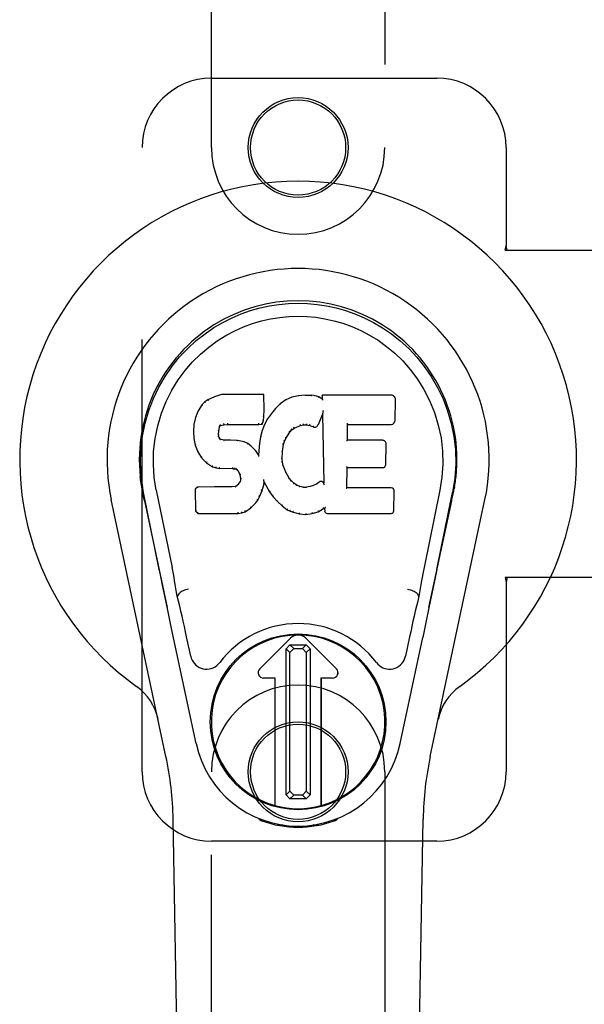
# Model space of a CAD drawing. Header units: inches. Extents: x 0 to 283, y 0 to 183.
# Tile 66 of 82: x 120.51 to 122.55, y 94.35 to 97.9. Entities that reach past the tile are written whole.
import ezdxf

# ---------------------------------------------------------------- set-up
doc = ezdxf.new("R2010")
doc.units = ezdxf.units.IN
doc.header["$LTSCALE"] = 15.583333
doc.header["$MEASUREMENT"] = 0
doc.linetypes.add('HIDDEN', pattern=[0.2, 0.1, -0.1])
doc.layers.add('MAIN_OR_RIGHT_DOOR_ASSEMBLY', color=7, linetype='CONTINUOUS')

msp = doc.modelspace()

# ---------------------------------------------------------------- linework, layer by layer
at = {"layer": 'MAIN_OR_RIGHT_DOOR_ASSEMBLY', "color": 8, "linetype": 'HIDDEN'}
for p, q in [((121.2046, 97.4406), (121.2046, 99.2981)), ((121.8296, 99.2981), (121.8296, 97.4406)), ((121.2046, 97.6906), (122.0171, 97.6906)), ((120.9546, 95.1906), (120.9546, 97.4406)), ((122.2671, 97.4406), (122.2671, 97.0874)), ((122.264, 97.0706), (122.2671, 97.0874)), ((122.264, 97.0706), (122.585, 97.0706)), ((122.2715, 97.0706), (122.2671, 97.0874)), ((122.585, 95.8906), (122.264, 95.8906)), ((122.264, 95.8906), (122.2671, 95.8737)), ((122.2715, 95.8906), (122.2671, 95.8737)), ((122.2671, 95.8737), (122.2671, 95.1906)), ((121.2046, 93.3331), (121.2046, 95.1906)), ((121.8296, 95.1906), (121.8296, 93.3331)), ((122.0171, 94.9406), (121.2046, 94.9406))]:
    msp.add_line(p, q, dxfattribs=at)
at = {"layer": 'MAIN_OR_RIGHT_DOOR_ASSEMBLY', "color": 7, "linetype": 'Continuous'}
for p, q in [((121.1921, 96.5312), (121.181, 96.5235)), ((121.2152, 96.5418), (121.1921, 96.5312)), ((121.1924, 96.5306), (121.1921, 96.5312)), ((121.241, 96.55), (121.2152, 96.5418)), ((121.2155, 96.5412), (121.2152, 96.5418)), ((121.3939, 96.55), (121.241, 96.55)), ((121.2411, 96.5494), (121.241, 96.55)), ((121.3933, 96.5494), (121.3939, 96.55)), ((121.3951, 96.4952), (121.3939, 96.55)), ((121.4725, 96.5309), (121.4529, 96.5166)), ((121.495, 96.5408), (121.4725, 96.5309)), ((121.4728, 96.5303), (121.4725, 96.5309)), ((121.5186, 96.5462), (121.495, 96.5408)), ((121.4952, 96.5402), (121.495, 96.5408)), ((121.5421, 96.5485), (121.5186, 96.5462)), ((121.5187, 96.5456), (121.5186, 96.5462)), ((121.5421, 96.5485), (121.5662, 96.5481)), ((121.5422, 96.5479), (121.5421, 96.5485)), ((121.5422, 96.5473), (121.5422, 96.5479)), ((121.5661, 96.5475), (121.5662, 96.5481)), ((121.579, 96.5461), (121.5662, 96.5481)), ((121.5789, 96.5455), (121.579, 96.5461)), ((121.5919, 96.5419), (121.579, 96.5461)), ((121.5916, 96.5413), (121.5919, 96.5419)), ((121.604, 96.5339), (121.5919, 96.5419)), ((121.8525, 96.548), (121.6037, 96.548)), ((121.6043, 96.5474), (121.6037, 96.548)), ((121.6037, 96.548), (121.604, 96.5339)), ((121.604, 96.5339), (121.6046, 96.5328)), ((121.8673, 96.4572), (121.8686, 96.5316)), ((121.1711, 96.514), (121.1563, 96.4921)), ((121.181, 96.5235), (121.1711, 96.514)), ((121.1715, 96.5135), (121.1711, 96.514)), ((121.1814, 96.523), (121.181, 96.5235)), ((121.3937, 96.4708), (121.3951, 96.4952)), ((121.3945, 96.4952), (121.3951, 96.4952)), ((121.4358, 96.5002), (121.4206, 96.4824)), ((121.4529, 96.5166), (121.4358, 96.5002)), ((121.4362, 96.4998), (121.4358, 96.5002)), ((121.4533, 96.5161), (121.4529, 96.5166)), ((121.6073, 96.493), (121.6071, 96.4919)), ((121.1466, 96.4675), (121.1416, 96.4424)), ((121.1563, 96.4921), (121.1466, 96.4675)), ((121.1472, 96.4673), (121.1466, 96.4675)), ((121.1569, 96.4918), (121.1563, 96.4921)), ((121.3921, 96.4565), (121.3937, 96.4708)), ((121.3931, 96.4708), (121.3937, 96.4708)), ((121.4073, 96.4632), (121.3962, 96.4424)), ((121.4206, 96.4824), (121.4073, 96.4632)), ((121.4078, 96.4628), (121.4073, 96.4632)), ((121.4211, 96.482), (121.4206, 96.4824)), ((121.5901, 96.4421), (121.6049, 96.479)), ((121.6055, 96.4819), (121.6049, 96.479)), ((121.6049, 96.479), (121.6093, 96.2318)), ((121.6057, 96.4837), (121.6056, 96.4832)), ((121.6058, 96.4844), (121.6057, 96.4837)), ((121.6059, 96.4851), (121.6058, 96.4844)), ((121.6061, 96.4862), (121.6059, 96.4851)), ((121.6063, 96.4873), (121.6061, 96.4862)), ((121.6065, 96.4886), (121.6063, 96.4873)), ((121.6067, 96.49), (121.6065, 96.4886)), ((121.6071, 96.4919), (121.6067, 96.49)), ((121.1416, 96.4424), (121.1402, 96.4175)), ((121.1422, 96.4423), (121.1416, 96.4424)), ((121.2312, 96.4198), (121.2332, 96.4328)), ((121.2326, 96.433), (121.2332, 96.4328)), ((121.2332, 96.4328), (121.2348, 96.4361)), ((121.2343, 96.4364), (121.2348, 96.4361)), ((121.2348, 96.4361), (121.2374, 96.4382)), ((121.2371, 96.4387), (121.2374, 96.4382)), ((121.2374, 96.4382), (121.2487, 96.4417)), ((121.2486, 96.4422), (121.2487, 96.4417)), ((121.2487, 96.4417), (121.2621, 96.4427)), ((121.262, 96.4466), (121.262, 96.4452)), ((121.262, 96.4433), (121.2621, 96.4427)), ((121.2621, 96.4427), (121.375, 96.4427)), ((121.375, 96.4452), (121.3749, 96.4466)), ((121.375, 96.4427), (121.3876, 96.4438)), ((121.375, 96.4433), (121.375, 96.4427)), ((121.3872, 96.4443), (121.3876, 96.4438)), ((121.3876, 96.4438), (121.3921, 96.4565)), ((121.3962, 96.4424), (121.3876, 96.4206)), ((121.3916, 96.4566), (121.3921, 96.4565)), ((121.3967, 96.4422), (121.3962, 96.4424)), ((121.4869, 96.4143), (121.4941, 96.423)), ((121.4937, 96.4234), (121.4941, 96.423)), ((121.4941, 96.423), (121.5028, 96.429)), ((121.5026, 96.4295), (121.5028, 96.429)), ((121.5028, 96.429), (121.5262, 96.4387)), ((121.5261, 96.4392), (121.5262, 96.4387)), ((121.5262, 96.4387), (121.537, 96.4414)), ((121.5369, 96.442), (121.537, 96.4414)), ((121.537, 96.4414), (121.5479, 96.4413)), ((121.5479, 96.4418), (121.5479, 96.4413)), ((121.5479, 96.4413), (121.5593, 96.4386)), ((121.5595, 96.4391), (121.5593, 96.4386)), ((121.5593, 96.4386), (121.5709, 96.4341)), ((121.5711, 96.4346), (121.5709, 96.4341)), ((121.6948, 96.3854), (121.6958, 96.4426)), ((121.6953, 96.4432), (121.6958, 96.4426)), ((121.6958, 96.4426), (121.8525, 96.4426)), ((121.1408, 96.4175), (121.1402, 96.4175)), ((121.1402, 96.4175), (121.1414, 96.3925)), ((121.142, 96.3925), (121.1414, 96.3925)), ((121.1414, 96.3925), (121.146, 96.3676)), ((121.2297, 96.4058), (121.2303, 96.4058)), ((121.2301, 96.3997), (121.2307, 96.3999)), ((121.2303, 96.4058), (121.2312, 96.4198)), ((121.2307, 96.3999), (121.2303, 96.4058)), ((121.2306, 96.4198), (121.2312, 96.4198)), ((121.2322, 96.3952), (121.2307, 96.3999)), ((121.2316, 96.3949), (121.2322, 96.3952)), ((121.2349, 96.3915), (121.2322, 96.3952)), ((121.2344, 96.3911), (121.2349, 96.3915)), ((121.2385, 96.3888), (121.2349, 96.3915)), ((121.2383, 96.3882), (121.2385, 96.3888)), ((121.25, 96.3855), (121.2385, 96.3888)), ((121.3816, 96.3981), (121.3777, 96.3754)), ((121.3876, 96.4206), (121.3816, 96.3981)), ((121.3822, 96.398), (121.3816, 96.3981)), ((121.3882, 96.4204), (121.3876, 96.4206)), ((121.4675, 96.3815), (121.473, 96.3922)), ((121.4725, 96.3924), (121.473, 96.3922)), ((121.473, 96.3922), (121.4869, 96.4143)), ((121.4865, 96.4146), (121.4869, 96.4143)), ((121.1466, 96.3678), (121.146, 96.3676)), ((121.146, 96.3676), (121.1553, 96.3439)), ((121.2499, 96.3849), (121.25, 96.3855)), ((121.2731, 96.3863), (121.25, 96.3855)), ((121.273, 96.3851), (121.2731, 96.3857)), ((121.2981, 96.385), (121.2731, 96.3863)), ((121.2731, 96.3857), (121.2731, 96.3863)), ((121.298, 96.3844), (121.2981, 96.385)), ((121.3232, 96.3795), (121.2981, 96.385)), ((121.323, 96.3788), (121.3232, 96.3795)), ((121.3357, 96.3738), (121.3232, 96.3795)), ((121.3354, 96.3732), (121.3357, 96.3738)), ((121.3468, 96.3659), (121.3357, 96.3738)), ((121.3463, 96.3654), (121.3468, 96.3659)), ((121.3649, 96.3477), (121.3468, 96.3659)), ((121.3777, 96.3754), (121.3741, 96.3332)), ((121.3783, 96.3753), (121.3777, 96.3754)), ((121.4604, 96.3448), (121.464, 96.3704)), ((121.4634, 96.3705), (121.464, 96.3704)), ((121.464, 96.3704), (121.4675, 96.3815)), ((121.467, 96.3817), (121.4675, 96.3815)), ((121.6942, 96.3848), (121.6948, 96.3854)), ((121.8215, 96.3854), (121.6948, 96.3854)), ((121.8336, 96.2987), (121.8348, 96.3718)), ((121.1558, 96.3442), (121.1553, 96.3439)), ((121.1553, 96.3439), (121.1693, 96.3225)), ((121.1698, 96.3229), (121.1693, 96.3225)), ((121.1693, 96.3225), (121.1871, 96.3042)), ((121.3644, 96.3473), (121.3649, 96.3477)), ((121.3741, 96.3332), (121.3649, 96.3477)), ((121.3745, 96.3314), (121.3741, 96.3332)), ((121.4587, 96.3187), (121.4593, 96.3187)), ((121.4593, 96.3187), (121.4604, 96.3448)), ((121.4603, 96.3066), (121.4593, 96.3187)), ((121.4599, 96.3448), (121.4604, 96.3448)), ((121.1874, 96.3047), (121.1871, 96.3042)), ((121.1871, 96.3042), (121.2085, 96.2904)), ((121.2087, 96.2909), (121.2085, 96.2904)), ((121.2085, 96.2904), (121.2211, 96.2857)), ((121.2212, 96.2863), (121.2211, 96.2857)), ((121.2211, 96.2857), (121.234, 96.2835)), ((121.2341, 96.2841), (121.234, 96.2835)), ((121.2818, 96.2831), (121.234, 96.2835)), ((121.2818, 96.2836), (121.2818, 96.2831)), ((121.2818, 96.2831), (121.2882, 96.2825)), ((121.2883, 96.283), (121.2882, 96.2825)), ((121.2882, 96.2825), (121.2933, 96.2808)), ((121.2935, 96.2813), (121.2933, 96.2808)), ((121.2933, 96.2808), (121.2977, 96.2774)), ((121.4597, 96.3065), (121.4603, 96.3066)), ((121.4629, 96.2947), (121.4603, 96.3066)), ((121.4623, 96.2945), (121.4629, 96.2947)), ((121.4723, 96.2707), (121.4629, 96.2947)), ((121.6931, 96.2138), (121.6944, 96.2869)), ((121.6938, 96.2874), (121.6944, 96.2869)), ((121.6944, 96.2869), (121.8215, 96.2869)), ((121.2981, 96.2778), (121.2977, 96.2774)), ((121.2977, 96.2774), (121.3017, 96.2728)), ((121.3021, 96.2731), (121.3017, 96.2728)), ((121.3017, 96.2728), (121.3075, 96.2611)), ((121.3081, 96.2613), (121.3075, 96.2611)), ((121.3075, 96.2611), (121.3099, 96.2478)), ((121.3099, 96.2478), (121.3094, 96.242)), ((121.3105, 96.2478), (121.3099, 96.2478)), ((121.4718, 96.2704), (121.4723, 96.2707)), ((121.4848, 96.2484), (121.4723, 96.2707)), ((121.4842, 96.248), (121.4848, 96.2484)), ((121.4927, 96.239), (121.4848, 96.2484)), ((120.9531, 96.2177), (120.9544, 96.2106)), ((121.1543, 96.2169), (121.1463, 96.2088)), ((121.216, 96.2175), (121.1543, 96.2169)), ((121.1545, 96.2163), (121.1543, 96.2169)), ((121.2767, 96.2178), (121.216, 96.2175)), ((121.216, 96.2169), (121.216, 96.2175)), ((121.216, 96.2169), (121.216, 96.2163)), ((121.2903, 96.2189), (121.2767, 96.2178)), ((121.2767, 96.2172), (121.2767, 96.2178)), ((121.2767, 96.2172), (121.2768, 96.2166)), ((121.2948, 96.2213), (121.2903, 96.2189)), ((121.2905, 96.2183), (121.2903, 96.2189)), ((121.2993, 96.2257), (121.2948, 96.2213)), ((121.2952, 96.2208), (121.2948, 96.2213)), ((121.3076, 96.2368), (121.2993, 96.2257)), ((121.2998, 96.2253), (121.2993, 96.2257)), ((121.3094, 96.242), (121.3076, 96.2368)), ((121.3081, 96.2365), (121.3076, 96.2368)), ((121.31, 96.2418), (121.3094, 96.242)), ((121.3874, 96.2042), (121.3943, 96.2282)), ((121.3932, 96.2429), (121.393, 96.2439)), ((121.3934, 96.2422), (121.3932, 96.2429)), ((121.3935, 96.2416), (121.3934, 96.2422)), ((121.3936, 96.2409), (121.3935, 96.2416)), ((121.3938, 96.2403), (121.3936, 96.2409)), ((121.3937, 96.2283), (121.3943, 96.2282)), ((121.3939, 96.2397), (121.3938, 96.2403)), ((121.394, 96.2389), (121.3939, 96.2397)), ((121.3943, 96.2282), (121.3948, 96.2341)), ((121.3948, 96.2341), (121.3944, 96.236)), ((121.3948, 96.2341), (121.4139, 96.2001)), ((121.4922, 96.2386), (121.4927, 96.239)), ((121.502, 96.2307), (121.4927, 96.239)), ((121.5016, 96.2302), (121.502, 96.2307)), ((121.5122, 96.2238), (121.502, 96.2307)), ((121.5119, 96.2232), (121.5122, 96.2238)), ((121.5233, 96.2193), (121.5122, 96.2238)), ((121.5231, 96.2187), (121.5233, 96.2193)), ((121.5355, 96.2171), (121.5233, 96.2193)), ((121.5354, 96.2165), (121.5355, 96.2171)), ((121.5355, 96.2171), (121.5479, 96.2166)), ((121.56, 96.2185), (121.5479, 96.2166)), ((121.5479, 96.216), (121.5479, 96.2166)), ((121.548, 96.2154), (121.5479, 96.216)), ((121.5719, 96.2223), (121.56, 96.2185)), ((121.5601, 96.2178), (121.56, 96.2185)), ((121.5832, 96.2275), (121.5719, 96.2223)), ((121.5722, 96.2217), (121.5719, 96.2223)), ((121.5936, 96.2347), (121.5832, 96.2275)), ((121.5836, 96.227), (121.5832, 96.2275)), ((121.594, 96.2342), (121.5936, 96.2347)), ((121.6093, 96.2318), (121.6093, 96.2317)), ((121.6099, 96.2297), (121.6093, 96.2317)), ((121.612, 96.2243), (121.6113, 96.2264)), ((121.6925, 96.2132), (121.6931, 96.2138)), ((121.8531, 96.2138), (121.6931, 96.2138)), ((122.0786, 96.2044), (122.0802, 96.2127)), ((122.0811, 96.2177), (122.0797, 96.2106)), ((122.0802, 96.2127), (122.0811, 96.2177)), ((120.9562, 96.2009), (120.9556, 96.204)), ((120.9568, 96.1978), (120.9562, 96.2009)), ((120.9602, 96.1814), (120.9568, 96.1978)), ((121.0166, 95.9201), (120.9601, 96.197)), ((120.9632, 96.167), (120.9602, 96.1814)), ((121.0056, 96.2062), (121.0626, 95.9272)), ((121.1469, 96.2086), (121.1463, 96.2088)), ((121.1463, 96.2088), (121.1477, 96.1296)), ((121.3724, 96.1702), (121.3782, 96.1814)), ((121.3777, 96.1816), (121.3782, 96.1814)), ((121.3782, 96.1814), (121.3874, 96.2042)), ((121.3869, 96.2044), (121.3874, 96.2042)), ((121.4144, 96.2004), (121.4139, 96.2001)), ((121.4139, 96.2001), (121.4272, 96.1813)), ((121.4276, 96.1817), (121.4272, 96.1813)), ((121.4272, 96.1813), (121.4425, 96.1644)), ((121.8622, 96.1311), (121.8635, 96.2032)), ((122.0285, 96.2062), (121.9715, 95.9272)), ((122.0176, 95.9201), (122.0741, 96.197)), ((122.076, 96.1913), (122.0776, 96.199)), ((122.0776, 96.199), (122.0781, 96.2017)), ((122.0781, 96.2017), (122.0786, 96.2044)), ((121.0405, 95.246), (120.8432, 96.172)), ((120.9632, 96.167), (121.0451, 95.7827)), ((121.3264, 96.1281), (121.3472, 96.1423)), ((121.3468, 96.1428), (121.3472, 96.1423)), ((121.3472, 96.1423), (121.3651, 96.1596)), ((121.3646, 96.16), (121.3651, 96.1596)), ((121.3651, 96.1596), (121.3724, 96.1702)), ((121.3719, 96.1705), (121.3724, 96.1702)), ((121.4429, 96.1648), (121.4425, 96.1644)), ((121.4425, 96.1644), (121.4595, 96.1493)), ((121.4599, 96.1497), (121.4595, 96.1493)), ((121.4595, 96.1493), (121.4778, 96.1354)), ((121.5898, 96.1281), (121.6084, 96.1393)), ((121.6082, 96.1398), (121.6084, 96.1393)), ((121.6084, 96.1393), (121.6128, 96.1393)), ((121.6133, 96.1398), (121.6128, 96.1393)), ((121.6128, 96.1393), (121.6129, 96.1311)), ((121.9891, 95.7827), (122.0709, 96.167)), ((121.9936, 95.246), (122.1909, 96.172)), ((121.1483, 96.1298), (121.1477, 96.1296)), ((121.1477, 96.1296), (121.1553, 96.1222)), ((121.1555, 96.1227), (121.1553, 96.1222)), ((121.1553, 96.1222), (121.3014, 96.1222)), ((121.3014, 96.1247), (121.3013, 96.1261)), ((121.3014, 96.1222), (121.3142, 96.1238)), ((121.3014, 96.1227), (121.3014, 96.1222)), ((121.314, 96.1244), (121.3142, 96.1238)), ((121.3142, 96.1238), (121.3264, 96.1281)), ((121.3261, 96.1286), (121.3264, 96.1281)), ((121.4781, 96.1358), (121.4778, 96.1354)), ((121.4778, 96.1354), (121.4883, 96.13)), ((121.4885, 96.1305), (121.4883, 96.13)), ((121.4883, 96.13), (121.4993, 96.1262)), ((121.4995, 96.1267), (121.4993, 96.1262)), ((121.4993, 96.1262), (121.5216, 96.1206)), ((121.5217, 96.1211), (121.5216, 96.1206)), ((121.5216, 96.1206), (121.5445, 96.118)), ((121.5445, 96.1219), (121.5445, 96.1186)), ((121.5445, 96.118), (121.5676, 96.1212)), ((121.5445, 96.1186), (121.5445, 96.118)), ((121.5675, 96.1218), (121.5676, 96.1212)), ((121.5676, 96.1212), (121.5898, 96.1281)), ((121.5895, 96.1286), (121.5898, 96.1281)), ((121.622, 96.1222), (121.8531, 96.1222)), ((122.0175, 95.92), (122.0092, 95.8794)), ((121.0398, 95.8079), (121.0296, 95.8568)), ((122.0092, 95.8794), (121.9996, 95.8329)), ((121.0837, 95.8234), (121.0816, 95.8231)), ((121.0837, 95.8238), (121.0837, 95.8234)), ((121.9505, 95.8234), (121.9504, 95.8238)), ((121.9505, 95.8234), (121.9525, 95.8231)), ((121.9996, 95.8329), (121.9889, 95.7821)), ((121.0508, 95.7557), (121.0398, 95.8079)), ((121.0611, 95.7071), (121.0508, 95.7557)), ((121.9889, 95.7821), (121.9777, 95.7288)), ((121.9777, 95.7288), (121.9663, 95.675)), ((121.1494, 95.2924), (121.0611, 95.7071)), ((121.1298, 95.6076), (121.1151, 95.6767)), ((121.9191, 95.6767), (121.9044, 95.6076)), ((121.3789, 95.5618), (121.4892, 95.6721)), ((121.4893, 95.672), (121.3789, 95.5617)), ((121.4738, 95.6343), (121.4876, 95.6482)), ((121.4876, 95.6482), (121.5464, 95.6482)), ((121.4876, 95.6482), (121.5014, 95.6345)), ((121.5327, 95.6345), (121.5464, 95.6482)), ((121.6552, 95.5617), (121.5448, 95.672)), ((121.5449, 95.6721), (121.6553, 95.5618)), ((121.5464, 95.6482), (121.5604, 95.6344)), ((121.8848, 95.2924), (121.9663, 95.675)), ((121.4875, 95.6205), (121.4738, 95.6343)), ((121.4738, 95.107), (121.4738, 95.6343)), ((121.5014, 95.6345), (121.4875, 95.6205)), ((121.4875, 95.1207), (121.4875, 95.6205)), ((121.5014, 95.6345), (121.5327, 95.6345)), ((121.5466, 95.6206), (121.5327, 95.6345)), ((121.5604, 95.6344), (121.5466, 95.6206)), ((121.5466, 95.6206), (121.5466, 95.1208)), ((121.5604, 95.6344), (121.5604, 95.1071)), ((121.4345, 95.5283), (121.3928, 95.5283)), ((121.4344, 95.5282), (121.3928, 95.5282)), ((121.4344, 95.5282), (121.4345, 95.5283)), ((121.4344, 95.0688), (121.4344, 95.5282)), ((121.4345, 95.0688), (121.4345, 95.5283)), ((121.6414, 95.5283), (121.5996, 95.5283)), ((121.5997, 95.5282), (121.5996, 95.5283)), ((121.5996, 95.5283), (121.5996, 95.0688)), ((121.6414, 95.5282), (121.5997, 95.5282)), ((121.5997, 95.5282), (121.5997, 95.0688)), ((121.4738, 95.107), (121.4875, 95.1207)), ((121.4875, 95.1207), (121.5015, 95.1069)), ((121.5328, 95.1069), (121.5466, 95.1208)), ((121.5466, 95.1208), (121.5604, 95.1071)), ((121.4877, 95.0931), (121.4738, 95.107)), ((121.5015, 95.1069), (121.4877, 95.0931)), ((121.5465, 95.0931), (121.4877, 95.0931)), ((121.5328, 95.1069), (121.5015, 95.1069)), ((121.5465, 95.0931), (121.5328, 95.1069)), ((121.5604, 95.1071), (121.5465, 95.0931)), ((121.1386, 90.8811), (121.0663, 95.0204)), ((121.3783, 95.0171), (121.3755, 95.0228)), ((121.3819, 95.0202), (121.3818, 95.0156)), ((121.3855, 95.0171), (121.3858, 95.0142)), ((121.6484, 95.0142), (121.6487, 95.0171)), ((121.6522, 95.0202), (121.6523, 95.0156)), ((121.6586, 95.0228), (121.6558, 95.0171)), ((121.8956, 90.8811), (121.9678, 95.0204)), ((121.4624, 94.999), (121.4414, 94.9987)), ((121.5171, 94.9947), (121.5171, 94.9908)), ((121.5927, 94.9987), (121.5718, 94.999))]:
    msp.add_line(p, q, dxfattribs=at)
for points in [[(120.9601, 96.1969), (120.9519, 96.2496), (120.9487, 96.3013), (120.9501, 96.3516), (120.9557, 96.4003), (120.9653, 96.4476), (120.9786, 96.4929), (120.9952, 96.5361), (121.0149, 96.5771), (121.0375, 96.6159), (121.0626, 96.6522), (121.09, 96.6859), (121.1192, 96.7167), (121.1498, 96.7446), (121.1814, 96.7695), (121.2136, 96.7914), (121.2462, 96.8105), (121.2791, 96.827), (121.3123, 96.841), (121.346, 96.8528), (121.3799, 96.8624), (121.4137, 96.8697), (121.4478, 96.8749), (121.4823, 96.8781), (121.5171, 96.8792)], [(121.5171, 96.8792), (121.5513, 96.8781), (121.5857, 96.875), (121.62, 96.8698), (121.6542, 96.8624), (121.6881, 96.8528), (121.7218, 96.841), (121.7554, 96.8268), (121.7886, 96.8101), (121.8212, 96.791), (121.8533, 96.7691), (121.8852, 96.7439), (121.9159, 96.7158), (121.945, 96.6849), (121.9722, 96.6513), (121.9973, 96.6149), (122.0199, 96.5759), (122.0396, 96.5345), (122.0562, 96.4911), (122.0692, 96.4461), (122.0786, 96.3993), (122.0841, 96.3506), (122.0855, 96.3004), (122.0822, 96.249), (122.0741, 96.1969)], [(121.0056, 96.2062), (120.9983, 96.2519), (120.9952, 96.298), (120.9962, 96.3448), (121.0013, 96.3914), (121.0108, 96.4377), (121.0242, 96.4827), (121.0413, 96.5254), (121.0616, 96.5657), (121.0845, 96.6029), (121.1098, 96.6371), (121.1367, 96.6682), (121.1651, 96.6962), (121.1947, 96.7212), (121.2252, 96.7434), (121.2565, 96.763), (121.2884, 96.7799), (121.3205, 96.7942), (121.3529, 96.8061), (121.3855, 96.8158), (121.4181, 96.8232), (121.4508, 96.8284), (121.4833, 96.8316), (121.5159, 96.8327), (121.5485, 96.8317), (121.581, 96.8287), (121.6134, 96.8237), (121.6459, 96.8165), (121.6783, 96.8071), (121.7106, 96.7954), (121.7427, 96.7814), (121.7743, 96.7649), (121.8054, 96.7458), (121.836, 96.7239), (121.8658, 96.6991), (121.8945, 96.6713), (121.9217, 96.6405), (121.9473, 96.6063), (121.9706, 96.569), (121.9914, 96.5284), (122.009, 96.4852), (122.0227, 96.4403), (122.0324, 96.3939)], [(121.1925, 96.5306), (121.1926, 96.5307), (121.1927, 96.5307), (121.1928, 96.5306), (121.193, 96.5306), (121.1932, 96.5305), (121.1934, 96.5303)], [(121.2155, 96.5412), (121.2156, 96.5412), (121.2157, 96.5412), (121.2158, 96.5411), (121.2159, 96.541), (121.216, 96.5409), (121.2162, 96.5408)], [(121.2411, 96.5494), (121.2411, 96.5494), (121.2412, 96.5493), (121.2412, 96.5492), (121.2413, 96.5491), (121.2413, 96.549), (121.2414, 96.5488)], [(121.3927, 96.5494), (121.3925, 96.5494), (121.3923, 96.5493), (121.3921, 96.5492), (121.3919, 96.5491), (121.3916, 96.549), (121.3914, 96.5488)], [(121.4738, 96.53), (121.4736, 96.5302), (121.4734, 96.5303), (121.4732, 96.5303), (121.4731, 96.5304), (121.473, 96.5303), (121.4728, 96.5303)], [(121.4958, 96.5397), (121.4957, 96.5399), (121.4956, 96.54), (121.4955, 96.5401), (121.4954, 96.5402), (121.4953, 96.5402), (121.4952, 96.5402)], [(121.519, 96.545), (121.519, 96.5452), (121.5189, 96.5453), (121.5189, 96.5454), (121.5188, 96.5455), (121.5188, 96.5456), (121.5187, 96.5456)], [(121.566, 96.5469), (121.566, 96.5471), (121.566, 96.5472), (121.566, 96.5473), (121.5661, 96.5474), (121.5661, 96.5475), (121.5661, 96.5475)], [(121.5784, 96.545), (121.5785, 96.5451), (121.5786, 96.5453), (121.5787, 96.5454), (121.5787, 96.5454), (121.5788, 96.5455), (121.5789, 96.5455)], [(121.5908, 96.5409), (121.5909, 96.5411), (121.5911, 96.5412), (121.5912, 96.5413), (121.5914, 96.5413), (121.5915, 96.5413), (121.5916, 96.5413)], [(121.6063, 96.5467), (121.6061, 96.5469), (121.6058, 96.5471), (121.6056, 96.5472), (121.6054, 96.5472), (121.6052, 96.5473), (121.605, 96.5473)], [(121.6066, 96.5305), (121.6063, 96.5309), (121.606, 96.5313), (121.6058, 96.5317), (121.6055, 96.532), (121.6052, 96.5323), (121.605, 96.5325)], [(121.1716, 96.5136), (121.1718, 96.5137), (121.172, 96.5138), (121.1722, 96.5138), (121.1725, 96.5138), (121.1727, 96.5137), (121.173, 96.5136)], [(121.1814, 96.523), (121.1816, 96.5231), (121.1817, 96.5231), (121.1819, 96.5231), (121.1821, 96.5231), (121.1823, 96.523), (121.1826, 96.5228)], [(121.3945, 96.4952), (121.3944, 96.4956), (121.3942, 96.4959), (121.3939, 96.4962), (121.3935, 96.4964), (121.393, 96.4966), (121.3925, 96.4966)], [(121.4376, 96.4998), (121.4374, 96.4999), (121.4371, 96.4999), (121.4368, 96.5), (121.4366, 96.4999), (121.4364, 96.4999), (121.4362, 96.4997)], [(121.4545, 96.5159), (121.4542, 96.5161), (121.454, 96.5162), (121.4538, 96.5162), (121.4536, 96.5162), (121.4534, 96.5161), (121.4532, 96.516)], [(121.1472, 96.4674), (121.1474, 96.4676), (121.1476, 96.4678), (121.1479, 96.468), (121.1483, 96.4681), (121.1487, 96.4681), (121.1491, 96.4681)], [(121.1569, 96.4919), (121.1571, 96.4921), (121.1573, 96.4922), (121.1576, 96.4923), (121.1579, 96.4924), (121.1583, 96.4924), (121.1586, 96.4923)], [(121.3916, 96.4567), (121.3915, 96.4571), (121.3913, 96.4575), (121.391, 96.4578), (121.3907, 96.4581), (121.3902, 96.4583), (121.3896, 96.4584)], [(121.3931, 96.4708), (121.3931, 96.4712), (121.3929, 96.4716), (121.3926, 96.4719), (121.3922, 96.4721), (121.3917, 96.4723), (121.3912, 96.4724)], [(121.4095, 96.4632), (121.4091, 96.4632), (121.4088, 96.4633), (121.4085, 96.4632), (121.4082, 96.4632), (121.408, 96.463), (121.4078, 96.4628)], [(121.4226, 96.4822), (121.4223, 96.4823), (121.422, 96.4824), (121.4218, 96.4824), (121.4215, 96.4823), (121.4213, 96.4822), (121.4211, 96.482)], [(121.6056, 96.4832), (121.6056, 96.483), (121.6056, 96.4828), (121.6055, 96.4827)], [(121.6055, 96.4827), (121.6055, 96.4824), (121.6055, 96.4823), (121.6055, 96.4821)], [(121.1422, 96.4424), (121.1423, 96.4427), (121.1426, 96.443), (121.1429, 96.4432), (121.1433, 96.4433), (121.1437, 96.4434), (121.1441, 96.4434)], [(121.2307, 96.4349), (121.2312, 96.4348), (121.2317, 96.4346), (121.2321, 96.4343), (121.2324, 96.4339), (121.2326, 96.4335), (121.2326, 96.4331)], [(121.2327, 96.4391), (121.2333, 96.4388), (121.2337, 96.4384), (121.2341, 96.438), (121.2344, 96.4375), (121.2345, 96.437), (121.2344, 96.4366)], [(121.2361, 96.4419), (121.2364, 96.4415), (121.2367, 96.4411), (121.237, 96.4407), (121.2372, 96.4402), (121.2373, 96.4397), (121.2373, 96.4393), (121.2373, 96.439), (121.2371, 96.4388)], [(121.2482, 96.4456), (121.2484, 96.4451), (121.2485, 96.4447), (121.2486, 96.4441), (121.2487, 96.4436), (121.2487, 96.4431), (121.2487, 96.4427), (121.2487, 96.4423), (121.2486, 96.4422)], [(121.262, 96.4452), (121.2621, 96.4447), (121.2621, 96.4443), (121.2621, 96.4439), (121.2621, 96.4435), (121.2621, 96.4433), (121.262, 96.4433)], [(121.375, 96.4433), (121.375, 96.4433), (121.375, 96.4435), (121.375, 96.4439), (121.375, 96.4443), (121.375, 96.4447), (121.375, 96.4452)], [(121.3873, 96.4446), (121.3874, 96.4449), (121.3873, 96.4453), (121.3872, 96.4456), (121.387, 96.446), (121.3868, 96.4465), (121.3865, 96.4469), (121.3861, 96.4472), (121.3858, 96.4476)], [(121.3985, 96.4427), (121.3981, 96.4428), (121.3978, 96.4428), (121.3975, 96.4427), (121.3972, 96.4426), (121.3969, 96.4424), (121.3967, 96.4421)], [(121.4937, 96.4235), (121.4939, 96.4237), (121.4939, 96.4241), (121.4938, 96.4244), (121.4937, 96.4248), (121.4934, 96.4252), (121.4931, 96.4256), (121.4927, 96.426), (121.4923, 96.4263)], [(121.5026, 96.4295), (121.5027, 96.4297), (121.5028, 96.43), (121.5028, 96.4304), (121.5027, 96.4308), (121.5025, 96.4313), (121.5023, 96.4318), (121.502, 96.4322), (121.5016, 96.4326)], [(121.5261, 96.4392), (121.5262, 96.4394), (121.5262, 96.4396), (121.5263, 96.44), (121.5262, 96.4404), (121.5261, 96.4409), (121.5259, 96.4415), (121.5257, 96.442), (121.5254, 96.4425)], [(121.5369, 96.442), (121.537, 96.4421), (121.537, 96.4423), (121.537, 96.4427), (121.537, 96.4431), (121.537, 96.4437), (121.5369, 96.4442), (121.5368, 96.4448), (121.5367, 96.4453)], [(121.5479, 96.4418), (121.5479, 96.4419), (121.5479, 96.4421), (121.5479, 96.4425), (121.5479, 96.443), (121.5479, 96.4435), (121.548, 96.4441), (121.5481, 96.4447), (121.5482, 96.4452)], [(121.5595, 96.4391), (121.5593, 96.4393), (121.5593, 96.4395), (121.5593, 96.4399), (121.5593, 96.4403), (121.5594, 96.4409), (121.5596, 96.4414), (121.5598, 96.4419), (121.56, 96.4424)], [(121.5719, 96.4378), (121.5716, 96.4374), (121.5714, 96.4369), (121.5712, 96.4364), (121.571, 96.4359), (121.5709, 96.4354), (121.5709, 96.435), (121.571, 96.4348), (121.5711, 96.4346)], [(121.6933, 96.4465), (121.6936, 96.4463), (121.6938, 96.4461), (121.6941, 96.4459), (121.6943, 96.4456), (121.6945, 96.4454), (121.6947, 96.4451)], [(121.6947, 96.4451), (121.6949, 96.4449), (121.695, 96.4446), (121.6951, 96.4444), (121.6952, 96.4442), (121.6953, 96.444), (121.6953, 96.4438)], [(121.1408, 96.4175), (121.1409, 96.4179), (121.1411, 96.4182), (121.1414, 96.4185), (121.1418, 96.4187), (121.1422, 96.4188), (121.1427, 96.4188)], [(121.142, 96.3926), (121.142, 96.393), (121.1422, 96.3933), (121.1426, 96.3936), (121.143, 96.3939), (121.1434, 96.394), (121.1439, 96.3941)], [(121.2277, 96.4071), (121.2282, 96.4071), (121.2287, 96.407), (121.2291, 96.4068), (121.2294, 96.4065), (121.2296, 96.4061), (121.2297, 96.4057)], [(121.2282, 96.4007), (121.2286, 96.4007), (121.229, 96.4007), (121.2294, 96.4005), (121.2297, 96.4004), (121.23, 96.4001), (121.2301, 96.3998)], [(121.2286, 96.4214), (121.2291, 96.4213), (121.2296, 96.4211), (121.23, 96.4209), (121.2303, 96.4206), (121.2305, 96.4202), (121.2306, 96.4198)], [(121.2298, 96.3954), (121.2302, 96.3955), (121.2305, 96.3955), (121.2308, 96.3954), (121.2311, 96.3954), (121.2313, 96.3952), (121.2315, 96.395)], [(121.233, 96.391), (121.2333, 96.3911), (121.2335, 96.3912), (121.2337, 96.3913), (121.234, 96.3912), (121.2342, 96.3912), (121.2343, 96.3911)], [(121.2374, 96.3878), (121.2375, 96.388), (121.2377, 96.3881), (121.2378, 96.3882), (121.238, 96.3882), (121.2381, 96.3882), (121.2382, 96.3882)], [(121.3841, 96.3989), (121.3837, 96.3989), (121.3833, 96.3989), (121.3829, 96.3988), (121.3826, 96.3986), (121.3824, 96.3983), (121.3822, 96.3979)], [(121.39, 96.4211), (121.3896, 96.4212), (121.3892, 96.4211), (121.3889, 96.4211), (121.3886, 96.4209), (121.3883, 96.4207), (121.3882, 96.4203)], [(121.4725, 96.3925), (121.4726, 96.3929), (121.4725, 96.3933), (121.4722, 96.3938), (121.4718, 96.3942), (121.4713, 96.3946), (121.4708, 96.3948)], [(121.4865, 96.4147), (121.4866, 96.4149), (121.4866, 96.4153), (121.4865, 96.4156), (121.4863, 96.416), (121.486, 96.4164), (121.4857, 96.4167), (121.4853, 96.4169), (121.4849, 96.4171)], [(122.0324, 96.3939), (122.0378, 96.3465), (122.039, 96.2989), (122.0359, 96.2523), (122.0285, 96.2062)], [(121.1466, 96.3678), (121.1466, 96.3682), (121.1467, 96.3686), (121.147, 96.369), (121.1474, 96.3693), (121.1479, 96.3695), (121.1485, 96.3697)], [(121.2497, 96.3843), (121.2497, 96.3845), (121.2498, 96.3846), (121.2498, 96.3847), (121.2499, 96.3848), (121.2499, 96.3849), (121.2499, 96.3849)], [(121.2977, 96.3838), (121.2978, 96.384), (121.2978, 96.3841), (121.2979, 96.3842), (121.2979, 96.3843), (121.298, 96.3843), (121.298, 96.3844)], [(121.3224, 96.3784), (121.3225, 96.3786), (121.3226, 96.3787), (121.3227, 96.3788), (121.3228, 96.3788), (121.3229, 96.3789), (121.323, 96.3789)], [(121.3344, 96.3729), (121.3347, 96.3731), (121.3348, 96.3732), (121.335, 96.3733), (121.3351, 96.3733), (121.3352, 96.3733), (121.3354, 96.3733)], [(121.3451, 96.3653), (121.3453, 96.3654), (121.3456, 96.3655), (121.3458, 96.3656), (121.346, 96.3656), (121.3462, 96.3655), (121.3463, 96.3655)], [(121.3803, 96.3764), (121.3798, 96.3764), (121.3794, 96.3763), (121.379, 96.3761), (121.3787, 96.3759), (121.3785, 96.3756), (121.3783, 96.3752)], [(121.4634, 96.3706), (121.4634, 96.3709), (121.4632, 96.3713), (121.4629, 96.3717), (121.4625, 96.372), (121.462, 96.3722), (121.4615, 96.3723)], [(121.467, 96.3818), (121.467, 96.3822), (121.4669, 96.3826), (121.4666, 96.383), (121.4662, 96.3833), (121.4657, 96.3836), (121.4651, 96.3838)], [(121.6922, 96.3842), (121.6925, 96.3843), (121.6927, 96.3845), (121.693, 96.3846), (121.6932, 96.3847), (121.6934, 96.3847), (121.6936, 96.3847)], [(121.1558, 96.3442), (121.1558, 96.3446), (121.1559, 96.3451), (121.1561, 96.3455), (121.1565, 96.3459), (121.157, 96.3462), (121.1576, 96.3464)], [(121.1697, 96.3229), (121.1696, 96.3232), (121.1696, 96.3236), (121.1697, 96.3239), (121.1699, 96.3243), (121.1701, 96.3246), (121.1705, 96.325), (121.1709, 96.3253), (121.1713, 96.3255)], [(121.3629, 96.3474), (121.3632, 96.3475), (121.3635, 96.3476), (121.3638, 96.3476), (121.364, 96.3476), (121.3642, 96.3475), (121.3644, 96.3474)], [(121.376, 96.3267), (121.3755, 96.3286), (121.3753, 96.3295), (121.375, 96.3302), (121.3748, 96.3308), (121.3747, 96.3312)], [(121.4587, 96.3188), (121.4586, 96.3191), (121.4584, 96.3194), (121.4581, 96.3197), (121.4577, 96.3199), (121.4572, 96.32), (121.4567, 96.32)], [(121.4599, 96.3449), (121.4598, 96.3452), (121.4596, 96.3456), (121.4593, 96.3459), (121.4589, 96.3461), (121.4584, 96.3463), (121.4579, 96.3463)], [(121.1874, 96.3047), (121.1872, 96.305), (121.1872, 96.3053), (121.1873, 96.3057), (121.1874, 96.3061), (121.1876, 96.3065), (121.1879, 96.3069), (121.1883, 96.3073), (121.1887, 96.3076)], [(121.2087, 96.2909), (121.2085, 96.2911), (121.2085, 96.2914), (121.2085, 96.2918), (121.2086, 96.2922), (121.2088, 96.2927), (121.209, 96.2932), (121.2093, 96.2936), (121.2096, 96.294)], [(121.2212, 96.2863), (121.2211, 96.2864), (121.2211, 96.2866), (121.221, 96.287), (121.2211, 96.2875), (121.2212, 96.288), (121.2213, 96.2885), (121.2215, 96.2891), (121.2217, 96.2896)], [(121.2341, 96.2841), (121.234, 96.2842), (121.234, 96.2844), (121.234, 96.2848), (121.234, 96.2852), (121.2341, 96.2858), (121.2341, 96.2863), (121.2342, 96.2869), (121.2343, 96.2874)], [(121.2818, 96.2836), (121.2818, 96.2837), (121.2818, 96.2839), (121.2818, 96.2843), (121.2818, 96.2847), (121.2818, 96.2853), (121.2818, 96.2859), (121.2819, 96.2865), (121.2819, 96.287)], [(121.2883, 96.283), (121.2882, 96.2831), (121.2882, 96.2834), (121.2882, 96.2837), (121.2882, 96.2842), (121.2883, 96.2847), (121.2884, 96.2853), (121.2886, 96.2858), (121.2887, 96.2863)], [(121.2935, 96.2813), (121.2934, 96.2815), (121.2933, 96.2818), (121.2933, 96.2822), (121.2934, 96.2826), (121.2936, 96.2831), (121.2938, 96.2836), (121.2941, 96.284), (121.2945, 96.2844)], [(121.2982, 96.2778), (121.298, 96.2781), (121.2979, 96.2785), (121.298, 96.2789), (121.2981, 96.2793), (121.2984, 96.2797), (121.2987, 96.28), (121.2991, 96.2804), (121.2995, 96.2807)], [(121.4597, 96.3065), (121.4595, 96.3068), (121.4593, 96.3071), (121.459, 96.3073), (121.4586, 96.3074), (121.4582, 96.3075), (121.4577, 96.3075)], [(121.4623, 96.2946), (121.4622, 96.2949), (121.4619, 96.2951), (121.4616, 96.2952), (121.4613, 96.2953), (121.4609, 96.2954), (121.4605, 96.2953)], [(121.6919, 96.2908), (121.6921, 96.2906), (121.6924, 96.2904), (121.6926, 96.2901), (121.6929, 96.2899), (121.6931, 96.2896), (121.6932, 96.2894)], [(121.6932, 96.2894), (121.6934, 96.2891), (121.6935, 96.2889), (121.6937, 96.2886), (121.6937, 96.2884), (121.6938, 96.2882), (121.6938, 96.288)], [(120.953, 96.2177), (120.9519, 96.224), (120.9509, 96.2303), (120.9499, 96.2366), (120.9491, 96.2428), (120.9483, 96.249), (120.9476, 96.2552)], [(121.3021, 96.2732), (121.302, 96.2736), (121.3021, 96.2741), (121.3024, 96.2745), (121.3027, 96.275), (121.3032, 96.2753), (121.3038, 96.2756)], [(121.3081, 96.2614), (121.3081, 96.2618), (121.3083, 96.2622), (121.3085, 96.2625), (121.3089, 96.2629), (121.3094, 96.2631), (121.31, 96.2633)], [(121.3105, 96.248), (121.3106, 96.2483), (121.3108, 96.2486), (121.3111, 96.2489), (121.3115, 96.2491), (121.312, 96.2492), (121.3125, 96.2493)], [(121.4718, 96.2705), (121.4716, 96.2707), (121.4713, 96.2709), (121.4711, 96.271), (121.4707, 96.271), (121.4704, 96.271), (121.47, 96.271)], [(121.4826, 96.2482), (121.4829, 96.2483), (121.4833, 96.2484), (121.4835, 96.2484), (121.4838, 96.2483), (121.484, 96.2482), (121.4842, 96.2481)], [(122.0811, 96.2177), (122.0822, 96.2241), (122.0833, 96.2304), (122.0842, 96.2367), (122.0851, 96.243), (122.0859, 96.2491), (122.0865, 96.2552)], [(120.9556, 96.204), (120.9533, 96.2164), (120.953, 96.2177)], [(121.1472, 96.2088), (121.1474, 96.209), (121.1476, 96.2091), (121.1479, 96.2092), (121.1482, 96.2092), (121.1486, 96.2092), (121.1489, 96.2091)], [(121.1546, 96.2163), (121.1547, 96.2163), (121.1548, 96.2162), (121.155, 96.2161), (121.1551, 96.216), (121.1552, 96.2159), (121.1553, 96.2157)], [(121.2905, 96.2182), (121.2906, 96.2183), (121.2907, 96.2182), (121.2908, 96.2181), (121.2909, 96.218), (121.291, 96.2179), (121.2911, 96.2177)], [(121.2953, 96.2208), (121.2954, 96.2209), (121.2956, 96.2209), (121.2957, 96.2209), (121.2959, 96.2208), (121.2961, 96.2207), (121.2964, 96.2206)], [(121.2998, 96.2253), (121.3, 96.2255), (121.3002, 96.2255), (121.3004, 96.2256), (121.3007, 96.2256), (121.301, 96.2255), (121.3013, 96.2254)], [(121.3082, 96.2366), (121.3084, 96.2367), (121.3086, 96.2369), (121.3089, 96.2369), (121.3092, 96.237), (121.3095, 96.237), (121.3099, 96.2369)], [(121.3101, 96.2419), (121.3102, 96.2422), (121.3104, 96.2424), (121.3107, 96.2426), (121.3111, 96.2427), (121.3115, 96.2428), (121.3119, 96.2428)], [(121.3937, 96.2284), (121.3937, 96.2287), (121.3935, 96.2291), (121.3932, 96.2294), (121.3928, 96.2297), (121.3923, 96.2299), (121.3918, 96.23)], [(121.3942, 96.2378), (121.3942, 96.2381), (121.3941, 96.2383), (121.394, 96.2389)], [(121.3944, 96.2362), (121.3944, 96.2364), (121.3944, 96.2365), (121.3944, 96.2367), (121.3944, 96.2369), (121.3943, 96.2371), (121.3943, 96.2373), (121.3943, 96.2376), (121.3942, 96.2378)], [(121.4908, 96.2386), (121.4911, 96.2387), (121.4913, 96.2388), (121.4916, 96.2388), (121.4918, 96.2388), (121.492, 96.2387), (121.4922, 96.2386)], [(121.5004, 96.23), (121.5007, 96.2301), (121.5009, 96.2302), (121.5011, 96.2303), (121.5013, 96.2303), (121.5015, 96.2302), (121.5016, 96.2301)], [(121.511, 96.2228), (121.5112, 96.223), (121.5114, 96.2231), (121.5115, 96.2232), (121.5116, 96.2232), (121.5118, 96.2232), (121.5119, 96.2232)], [(121.5226, 96.2182), (121.5227, 96.2184), (121.5228, 96.2185), (121.5229, 96.2186), (121.523, 96.2186), (121.5231, 96.2187), (121.5232, 96.2187)], [(121.5352, 96.2159), (121.5353, 96.2161), (121.5353, 96.2162), (121.5354, 96.2163), (121.5354, 96.2164), (121.5354, 96.2165), (121.5354, 96.2165)], [(121.5606, 96.2173), (121.5605, 96.2175), (121.5604, 96.2176), (121.5603, 96.2177), (121.5603, 96.2178), (121.5602, 96.2178), (121.5601, 96.2178)], [(121.5729, 96.2213), (121.5727, 96.2214), (121.5726, 96.2216), (121.5725, 96.2217), (121.5724, 96.2217), (121.5723, 96.2217), (121.5722, 96.2217)], [(121.5845, 96.2266), (121.5843, 96.2268), (121.5841, 96.2269), (121.5839, 96.227), (121.5838, 96.227), (121.5837, 96.227), (121.5836, 96.227)], [(121.6092, 96.2319), (121.6085, 96.2328), (121.6078, 96.2336), (121.6071, 96.2342), (121.6064, 96.2348), (121.6056, 96.2353), (121.6049, 96.2357), (121.6041, 96.2361), (121.6033, 96.2364), (121.6025, 96.2366), (121.6017, 96.2367), (121.6009, 96.2368), (121.6001, 96.2368)], [(121.6113, 96.2264), (121.6109, 96.2273), (121.6106, 96.2282), (121.6103, 96.2289), (121.6101, 96.2294)], [(121.6905, 96.2126), (121.6908, 96.2128), (121.691, 96.2129), (121.6913, 96.213), (121.6915, 96.2131), (121.6917, 96.2131), (121.6919, 96.2132)], [(121.3777, 96.1816), (121.3777, 96.1821), (121.3776, 96.1825), (121.3773, 96.183), (121.3769, 96.1833), (121.3764, 96.1836), (121.3759, 96.1838)], [(121.3869, 96.2043), (121.3869, 96.2048), (121.3868, 96.2052), (121.3865, 96.2056), (121.3861, 96.206), (121.3855, 96.2062), (121.385, 96.2064)], [(121.4144, 96.2005), (121.4143, 96.2009), (121.4144, 96.2013), (121.4147, 96.2018), (121.4151, 96.2022), (121.4156, 96.2026), (121.4161, 96.2028)], [(121.4276, 96.1817), (121.4275, 96.182), (121.4275, 96.1824), (121.4276, 96.1827), (121.4278, 96.1831), (121.428, 96.1835), (121.4284, 96.1838), (121.4288, 96.1841), (121.4292, 96.1843)], [(122.0709, 96.167), (122.0719, 96.1717), (122.076, 96.1913)], [(121.3468, 96.1428), (121.347, 96.143), (121.3471, 96.1434), (121.347, 96.1438), (121.3469, 96.1442), (121.3467, 96.1446), (121.3464, 96.145), (121.346, 96.1454), (121.3456, 96.1457)], [(121.3646, 96.16), (121.3648, 96.1603), (121.3648, 96.1607), (121.3647, 96.161), (121.3645, 96.1614), (121.3643, 96.1618), (121.3639, 96.1621), (121.3635, 96.1624), (121.3631, 96.1627)], [(121.3719, 96.1704), (121.372, 96.1709), (121.372, 96.1714), (121.3717, 96.1719), (121.3713, 96.1723), (121.3708, 96.1726), (121.3702, 96.1729)], [(121.4428, 96.1649), (121.4427, 96.1651), (121.4427, 96.1654), (121.4427, 96.1658), (121.4429, 96.1662), (121.4431, 96.1666), (121.4434, 96.1669), (121.4438, 96.1673), (121.4443, 96.1676)], [(121.4599, 96.1497), (121.4597, 96.15), (121.4597, 96.1503), (121.4597, 96.1507), (121.4599, 96.1511), (121.4601, 96.1516), (121.4604, 96.152), (121.4608, 96.1523), (121.4612, 96.1526)], [(121.4781, 96.1359), (121.4779, 96.1361), (121.4779, 96.1364), (121.4779, 96.1368), (121.478, 96.1372), (121.4782, 96.1377), (121.4785, 96.1381), (121.4788, 96.1385), (121.4792, 96.1389)], [(121.6077, 96.1432), (121.6078, 96.143), (121.6079, 96.1428), (121.6079, 96.1425), (121.608, 96.1423), (121.6081, 96.142), (121.6082, 96.1418)], [(121.6082, 96.1418), (121.6083, 96.1413), (121.6084, 96.1409), (121.6084, 96.1405), (121.6084, 96.1402), (121.6083, 96.14), (121.6082, 96.1398)], [(121.6139, 96.1418), (121.6137, 96.1415), (121.6136, 96.1413), (121.6135, 96.141), (121.6134, 96.1408), (121.6133, 96.1406), (121.6133, 96.1404)], [(121.6153, 96.1432), (121.615, 96.143), (121.6148, 96.1428), (121.6145, 96.1425), (121.6143, 96.1423), (121.6141, 96.142), (121.6139, 96.1418)], [(121.1483, 96.1302), (121.1483, 96.1305), (121.1485, 96.1309), (121.1488, 96.1313), (121.1492, 96.1316), (121.1497, 96.1318), (121.1502, 96.132)], [(121.1554, 96.1228), (121.1554, 96.1229), (121.1553, 96.1232), (121.1553, 96.1235), (121.1554, 96.1238), (121.1555, 96.1243), (121.1556, 96.1247)], [(121.1556, 96.1247), (121.1557, 96.1249), (121.1558, 96.1252), (121.1559, 96.1254), (121.1561, 96.1257), (121.1562, 96.1259), (121.1563, 96.1261)], [(121.3014, 96.1227), (121.3014, 96.1228), (121.3014, 96.123), (121.3015, 96.1233), (121.3014, 96.1237), (121.3014, 96.1242), (121.3014, 96.1247)], [(121.314, 96.1244), (121.3141, 96.1245), (121.3142, 96.1247), (121.3142, 96.1251), (121.3142, 96.1256), (121.3141, 96.1261), (121.3139, 96.1267), (121.3138, 96.1272), (121.3136, 96.1277)], [(121.3261, 96.1286), (121.3263, 96.1288), (121.3264, 96.1292), (121.3263, 96.1296), (121.3262, 96.13), (121.3261, 96.1305), (121.3258, 96.131), (121.3255, 96.1314), (121.3252, 96.1318)], [(121.4885, 96.1305), (121.4884, 96.1307), (121.4883, 96.131), (121.4883, 96.1313), (121.4884, 96.1318), (121.4885, 96.1323), (121.4888, 96.1328), (121.489, 96.1333), (121.4893, 96.1337)], [(121.4995, 96.1268), (121.4994, 96.1269), (121.4993, 96.1272), (121.4993, 96.1276), (121.4994, 96.128), (121.4995, 96.1286), (121.4997, 96.1291), (121.4998, 96.1296), (121.5001, 96.13)], [(121.5217, 96.1211), (121.5217, 96.1212), (121.5216, 96.1215), (121.5216, 96.1218), (121.5216, 96.1223), (121.5217, 96.1228), (121.5218, 96.1234), (121.5219, 96.124), (121.5221, 96.1245)], [(121.567, 96.1251), (121.5672, 96.1247), (121.5673, 96.1242), (121.5675, 96.1237), (121.5675, 96.1231), (121.5676, 96.1226), (121.5676, 96.1222), (121.5676, 96.1219), (121.5675, 96.1218)], [(121.5887, 96.1318), (121.589, 96.1314), (121.5893, 96.131), (121.5895, 96.1305), (121.5896, 96.13), (121.5897, 96.1296), (121.5898, 96.1291), (121.5897, 96.1288), (121.5896, 96.1286)], [(121.0296, 95.8568), (121.0206, 95.9005), (121.0166, 95.92)], [(121.1224, 95.849), (121.1174, 95.848), (121.1124, 95.8467), (121.1076, 95.8451), (121.103, 95.8433), (121.0988, 95.8412), (121.095, 95.839), (121.0917, 95.8366), (121.0889, 95.8341), (121.0866, 95.8315), (121.085, 95.8289), (121.084, 95.8263), (121.0837, 95.8238)], [(121.9117, 95.849), (121.9167, 95.848), (121.9218, 95.8467), (121.9266, 95.8451), (121.9311, 95.8433), (121.9353, 95.8412), (121.9391, 95.839), (121.9425, 95.8366), (121.9453, 95.8341), (121.9475, 95.8315), (121.9491, 95.8289), (121.9501, 95.8263), (121.9504, 95.8238)], [(121.1298, 95.6076), (121.1319, 95.6002), (121.1348, 95.5933), (121.1385, 95.5868), (121.1431, 95.5809), (121.1483, 95.5755), (121.1542, 95.5709), (121.1606, 95.5671), (121.1674, 95.5641), (121.1746, 95.5621), (121.1819, 95.5609), (121.1894, 95.5607), (121.1968, 95.5615), (121.2041, 95.5632), (121.2111, 95.5658), (121.2177, 95.5693), (121.2239, 95.5735), (121.2294, 95.5786), (121.2344, 95.5843)], [(121.7997, 95.5843), (121.8048, 95.5785), (121.8103, 95.5735), (121.8165, 95.5692), (121.8231, 95.5657), (121.8301, 95.5632), (121.8374, 95.5615), (121.8448, 95.5607), (121.8522, 95.5609), (121.8596, 95.5621), (121.8667, 95.5641), (121.8736, 95.5671), (121.88, 95.5709), (121.8859, 95.5756), (121.8911, 95.5809), (121.8956, 95.5869), (121.8994, 95.5933), (121.9023, 95.6002), (121.9044, 95.6076)], [(121.3783, 95.0171), (121.3786, 95.0169), (121.3806, 95.0161)], [(121.3806, 95.0161), (121.3822, 95.0155), (121.3841, 95.0148), (121.3862, 95.014)], [(121.648, 95.014), (121.65, 95.0148), (121.652, 95.0155), (121.6536, 95.0161), (121.6548, 95.0166), (121.6555, 95.0169), (121.6558, 95.0171)]]:
    msp.add_lwpolyline(points, dxfattribs=at)
at = {"layer": 'MAIN_OR_RIGHT_DOOR_ASSEMBLY', "color": 8, "linetype": 'HIDDEN'}
for centre, radius in [((121.5171, 97.4406), 0.18), ((121.5171, 97.4406), 0.1715), ((121.5171, 95.1906), 0.18), ((121.5171, 95.1906), 0.1715)]:
    msp.add_circle(centre, radius, dxfattribs=at)
at = {"layer": 'MAIN_OR_RIGHT_DOOR_ASSEMBLY', "color": 7, "linetype": 'Continuous'}
msp.add_circle((121.5171, 95.3707), 0.3169, dxfattribs=at)
at = {"layer": 'MAIN_OR_RIGHT_DOOR_ASSEMBLY', "color": 8, "linetype": 'HIDDEN'}
for centre, radius, start, end in [((121.2046, 97.4406), 0.25, 90, 180), ((122.0171, 97.4406), 0.25, 0, 90), ((121.5171, 97.4406), 0.3125, 180, 360), ((121.5171, 95.1906), 0.3125, 0, 180), ((121.2046, 95.1906), 0.25, 180, 270), ((122.0171, 95.1906), 0.25, 270, 360)]:
    msp.add_arc(centre, radius, start, end, dxfattribs=at)
at = {"layer": 'MAIN_OR_RIGHT_DOOR_ASSEMBLY', "color": 7, "linetype": 'Continuous'}
for centre, radius, start, end in [((121.5171, 96.3156), 1.0039, 305.5066, 234.4934), ((121.5171, 96.3156), 0.689, 347.9703, 192.0297), ((121.5171, 96.3156), 0.5727, 353.9465, 186.0535), ((121.5171, 95.3707), 0.3543, 37.0812, 142.9188), ((121.5171, 95.3707), 0.313, 285.3165, 254.6835), ((121.5171, 95.6443), 0.0394, 45, 135), ((121.5171, 95.6443), 0.0392, 45, 135), ((121.3928, 95.5478), 0.0197, 135, 270), ((121.3928, 95.5478), 0.0195, 135, 270), ((121.6414, 95.5478), 0.0197, 270, 45), ((121.6414, 95.5478), 0.0195, 270, 45), ((120.8197, 95.3381), 0.1969, 12.0297, 54.4934), ((122.2145, 95.3381), 0.1969, 125.5066, 167.9703), ((121.5171, 95.3707), 0.3759, 192.0247, 347.9753), ((119.8854, 94.9998), 1.1811, 1, 12.0297), ((123.1488, 94.9998), 1.1811, 167.9703, 179), ((121.5171, 95.3707), 0.313, 254.7096, 285.2904), ((121.5171, 95.3711), 0.3803, 249.8689, 290.1311)]:
    msp.add_arc(centre, radius, start, end, dxfattribs=at)
for centre, major_axis, ratio, start_param, end_param in [((121.3913, 96.5494), (0.00197, 0), 0.025114, -0.786719, -0.024118), ((121.6063, 96.5474), (0.00197, 0), 0.025118, -3.116464, -2.325954), ((121.6066, 96.5315), (0.00199, -0.00132), 0.020652, -3.102743, -2.463868), ((121.8525, 96.5318), (0, 0.0161), 0.999848, -1.588252, 0), ((121.1783, 96.5201), (0.0068, 0.00655), 0.004742, -3.141162, -3.013964), ((121.1513, 96.4778), (0.0041, 0.0105), 0.004273, -3.141291, -3.020229), ((121.1619, 96.4994), (0.00508, 0.00754), 0.00518, -3.14111, -2.996917), ((121.6054, 96.4869), (-0.00007, 0.00508), 0.009159, -3.095969, -2.840226), ((121.2335, 96.4393), (0.00095, 0.00638), 0.007192, -3.355813, -3.142604), ((121.2364, 96.4407), (0.00209, 0.00429), 0.008578, -3.403109, -3.143347), ((121.2409, 96.4419), (0.00383, 0.00321), 0.007171, 2.96981, 3.140158), ((121.3879, 96.4464), (0.00068, 0.00203), 0.016088, -3.702354, -3.152114), ((121.3925, 96.4652), (0.00094, 0.00857), 0.005495, -3.302393, -3.142137), ((121.498, 96.4287), (0.00432, 0.00532), 0.00577, -3.304466, -3.142382), ((121.5765, 96.4476), (0, 0.0146), 0.999848, 2.749726, 4.329652), ((121.6953, 96.4451), (0, 0.00197), 0.017455, -3.939332, -3.159046), ((121.8525, 96.4574), (0, 0.0148), 0.999848, -3.141593, -1.588252), ((121.2276, 96.4081), (-0.00257, 0.00839), 0.005552, -3.300311, -3.142126), ((121.228, 96.3999), (-0.00357, 0.00494), 0.007846, -3.360933, -3.142764), ((121.2291, 96.395), (0.00526, -0.0039), 0.006775, -0.176276, -0.000946), ((121.2328, 96.3898), (0.00548, -0.00159), 0.007025, -0.140966, -0.001177), ((121.1447, 96.3779), (-0.0019, 0.0101), 0.004568, -3.141227, -3.008321), ((121.6923, 96.3848), (0.00197, 0), 0.025118, -0.815639, -0.025129), ((121.8215, 96.3721), (0, 0.0133), 0.999848, -1.588252, 0), ((121.1524, 96.353), (-0.00347, 0.00889), 0.004705, -3.141171, -3.003628), ((121.358, 96.3538), (-0.00642, 0.00646), 0.004954, -3.275719, -3.142061), ((121.3763, 96.3286), (-0.00174, 0.00274), 0.015087, 0.04445, 0.369523), ((121.2885, 96.285), (0.00499, -0.00375), 0.005785, 0.000903, 0.134339), ((121.6938, 96.2894), (0, 0.00197), 0.017455, -3.939332, -3.159046), ((121.8215, 96.2989), (0, 0.0121), 0.999848, -3.141593, -1.588252), ((121.2985, 96.2804), (-0.00361, 0.00727), 0.005338, -3.141007, -2.984653), ((121.3069, 96.2681), (-0.0012, 0.00679), 0.006717, -3.140718, -2.94213), ((121.3111, 96.2555), (0.00064, 0.00765), 0.00631, -3.140878, -2.958148), ((121.4777, 96.2558), (-0.00658, 0.0078), 0.004485, -3.264946, -3.141961), ((121.1573, 96.2163), (0.00281, 0.00005), 0.01516, -3.135583, -2.872341), ((121.3015, 96.2243), (0.00634, 0.00347), 0.005821, -3.140857, -3.001014), ((121.3121, 96.2418), (0.00397, 0.00532), 0.007145, -3.140627, -2.942612), ((121.3126, 96.2491), (0.00258, 0.00729), 0.006297, -3.140888, -2.96164), ((121.3946, 96.2384), (0.0009, 0.0101), 0.004701, -3.278265, -3.141973), ((121.3947, 96.2395), (0.00028, 0.00351), 0.012838, -3.478921, -3.183776), ((121.6001, 96.2261), (0, 0.0108), 0.999848, 0, 0.641022), ((121.6119, 96.2266), (-0.00202, 0.00309), 0.013288, 0.045758, 0.45434), ((121.6905, 96.2132), (0.00197, 0), 0.025118, -0.815639, -0.025129), ((121.8531, 96.2034), (0, 0.0104), 0.999848, -1.588252, 0), ((121.1488, 96.2105), (0.00193, 0.00197), 0.017814, -3.134444, -2.607219), ((121.6114, 96.1418), (0.00322, 0.00197), 0.009111, 3.002961, 3.139027), ((121.6133, 96.1418), (0, 0.00197), 0.017455, -3.124139, -2.343853), ((121.1482, 96.1326), (-0.00002, 0.00277), 0.015238, -3.135438, -2.613777), ((121.1535, 96.1247), (0.00197, -0.00197), 0.012341, 0.005109, 0.263735), ((121.622, 96.1313), (0, 0.00913), 0.999848, -4.694933, -3.141593), ((121.8531, 96.1313), (0, 0.00913), 0.999848, -3.141593, -1.588252), ((121.0784, 95.6767), (-0.0476, 0.3543), 0.069304, -1.154204, -0.794713), ((121.9557, 95.6767), (0.0476, 0.3543), 0.069304, 0.794713, 1.154204), ((121.0897, 95.6767), (-0.0758, 0.3543), 0.068378, -1.585432, -1.159525), ((121.9444, 95.6767), (0.0758, 0.3543), 0.068378, 1.159525, 1.585432)]:
    msp.add_ellipse(centre, major_axis=major_axis, ratio=ratio, start_param=start_param, end_param=end_param, dxfattribs=at)

doc.saveas('drawing.dxf')
